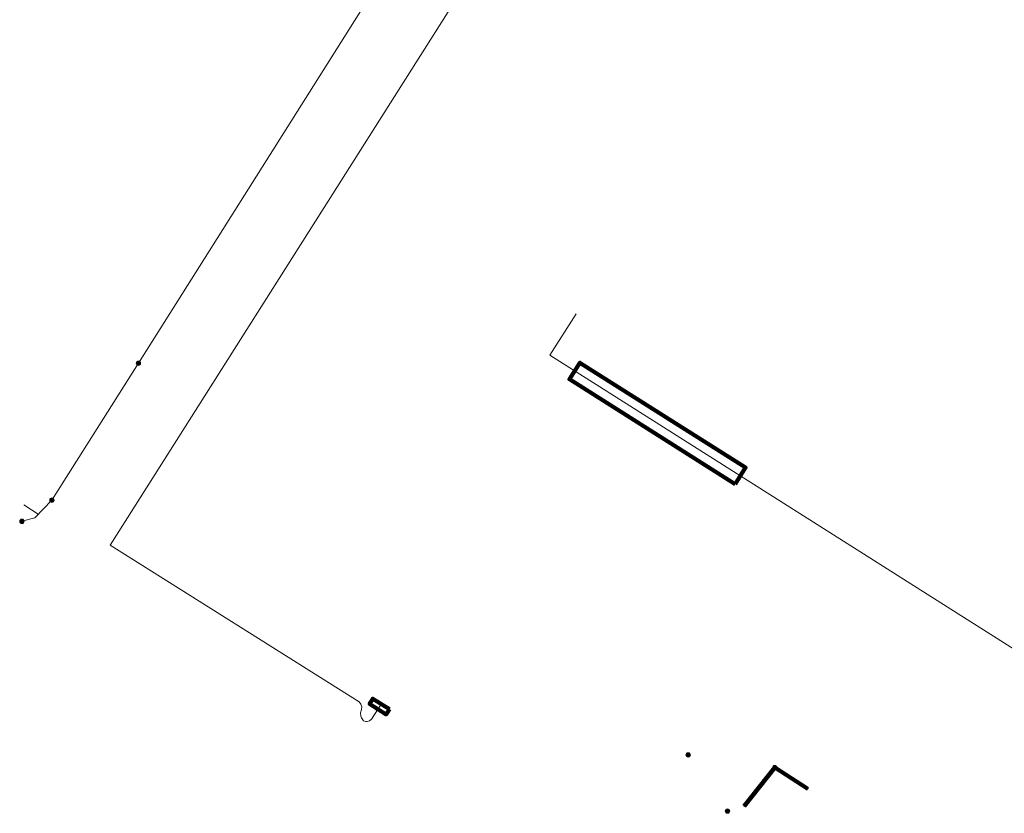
# Model space of a CAD drawing. Header units: metres. Extents: x 153756 to 154348, y 463867 to 464433.
# Tile 1 of 76: x 153817 to 153868, y 463916 to 463957. Entities that reach past the tile are written whole.
import ezdxf
from ezdxf.lldxf.tags import DXFTag

# ---------------------------------------------------------------- set-up
doc = ezdxf.new("R2010")
doc.units = ezdxf.units.M
doc.header["$LTSCALE"] = 0.5
doc.layers.get('0').update_dxf_attribs({"linetype": 'CONTINUOUS'})
for name, color, linetype, lineweight in [('B-PV-KL-DATA_HULPSTUK_KPN BV-S', 90, 'CONTINUOUS', 25), ('B-PV-KL-DATA_KABELBED_KPN BV-G', 90, 'CONTINUOUS', 100), ('B-PV-KL-ET_LS_400 V_STEDIN NETBEHEER BV-G', 190, 'KL-LS-SO', 18), ('B-PV-KL-ET_LS_HULPSTUK_STEDIN NETBEHEER BV-S', 190, 'CONTINUOUS', 25), ('B-PV-KL-ET_LS_MANTELBUIS_POLYVINYLCHLORIDE PVC_75_STEDIN NETBEHEER BV-G', 190, 'CONTINUOUS', 100), ('B-PV-KL-ET_LS_MANTELBUIS_STEDIN NETBEHEER BV-G', 190, 'CONTINUOUS', 100)]:
    doc.layers.add(name, color=color, linetype=linetype, lineweight=lineweight)
doc.styles.add('NLCS-ISO', font='txt')
tags = doc.linetypes.add('KL-LS-SO', pattern='A,4,-1,[103,NLCS.SHX,S=0.75,R=0,X=0,Y=0],-1,4,-1,["L",Standard,S=1,R=0,X=0,Y=-0.5],-2', length=13).pattern_tags.tags
tags[18] = DXFTag(74, 10)

# ---------------------------------------------------------------- blocks, each defined once
blk = doc.blocks.new('SKL-WTB_HULP_MOF-SO')
at = {"linetype": 'ByBlock', "lineweight": 18}
h = blk.add_hatch(color=0, dxfattribs=at)
h.dxf.hatch_style = 1
h.paths.add_polyline_path([(-0.5625, 0, 1), (0.5625, 0, 1)])
at = {"color": 0, "linetype": 'ByBlock', "lineweight": 18}
blk.add_circle((0, 0), 0.5625, dxfattribs=at)
at = {"color": 0, "linetype": 'ByBlock', "lineweight": 18, "style": 'NLCS-ISO', "flags": 1}
for tag, p in [('TYPE', (1.5, 0)), ('OMSCHRIJVING', (1.5, -3)), ('LABEL', (1.5, -1.5))]:
    blk.add_attdef(tag, p, '', height=1, dxfattribs=at)
blk = doc.blocks.new('SKL-WTB_HULP_OVERIG-SO')
at = {"color": 0, "linetype": 'ByBlock', "lineweight": 18}
for points in [[(-0.14, 0.14), (0.14, -0.14)], [(0.14, 0.14), (-0.14, -0.14)]]:
    blk.add_lwpolyline(points, dxfattribs=at)
at = {"color": 0, "linetype": 'ByBlock', "lineweight": 18, "style": 'NLCS-ISO', "flags": 1}
for tag, p in [('TYPE', (1.5, 0)), ('OMSCHRIJVING', (1.5, -3)), ('LABEL', (1.5, -1.5))]:
    blk.add_attdef(tag, p, '', height=1, dxfattribs=at)

msp = doc.modelspace()

# ---------------------------------------------------------------- linework, layer by layer
at = {"layer": 'B-PV-KL-DATA_KABELBED_KPN BV-G', "ltscale": 0.5, "flags": 128}
for points in [[(153854.431, 463916.802), (153855.983, 463918.76)], [(153855.983, 463918.76), (153857.667, 463917.681)]]:
    msp.add_lwpolyline(points, dxfattribs=at)
at = {"layer": 'B-PV-KL-ET_LS_400 V_STEDIN NETBEHEER BV-G', "ltscale": 0.5, "flags": 128}
for points in [[(153835.912, 463922.003), (153835.417, 463921.224), (153835.315, 463921.148), (153835.192, 463921.115), (153835.129, 463921.116), (153835.007, 463921.153), (153834.908, 463921.295), (153834.879, 463921.378), (153834.866, 463921.551), (153834.915, 463921.718), (153834.926, 463921.862), (153834.885, 463922), (153834.797, 463922.113), (153822.103, 463930.095), (153866.602, 464000.325), (153872.067, 463997.058), (153871.853, 463996.718), (153874.899, 463994.899), (153874.952, 463994.983)], [(153912.257, 463971.07), (153878.729, 463918.12), (153844.511, 463939.785), (153845.849, 463941.898)], [(153823.533, 463939.38), (153836.77, 463960.353)], [(153819.126, 463932.397), (153823.533, 463939.38)], [(153817.594, 463931.319), (153818.25, 463931.498), (153819.126, 463932.397)], [(153817.691, 463932.158), (153818.427, 463931.689)]]:
    msp.add_lwpolyline(points, dxfattribs=at)
at = {"layer": 'B-PV-KL-ET_LS_MANTELBUIS_POLYVINYLCHLORIDE PVC_75_STEDIN NETBEHEER BV-G', "ltscale": 0.5, "flags": 128}
msp.add_lwpolyline([(153853.961, 463933.212), (153854.495, 463934.056), (153846.047, 463939.404), (153845.513, 463938.56), (153853.961, 463933.212)], dxfattribs=at)
at = {"layer": 'B-PV-KL-ET_LS_MANTELBUIS_STEDIN NETBEHEER BV-G', "ltscale": 0.5, "flags": 128}
msp.add_lwpolyline([(153836.335, 463921.737), (153835.488, 463922.27), (153835.324, 463922.01), (153836.168, 463921.474), (153836.335, 463921.737)], dxfattribs=at)

# ---------------------------------------------------------------- block references
at = {"layer": 'B-PV-KL-DATA_HULPSTUK_KPN BV-S', "xscale": 0.2, "yscale": 0.2, "zscale": 0.2}
for name, p in [('SKL-WTB_HULP_MOF-SO', (153851.569, 463919.408)), ('SKL-WTB_HULP_MOF-SO', (153855.983, 463918.761)), ('SKL-WTB_HULP_OVERIG-SO', (153855.983, 463918.761)), ('SKL-WTB_HULP_OVERIG-SO', (153855.983, 463918.761)), ('SKL-WTB_HULP_OVERIG-SO', (153857.667, 463917.681)), ('SKL-WTB_HULP_OVERIG-SO', (153854.431, 463916.802)), ('SKL-WTB_HULP_MOF-SO', (153853.573, 463916.542))]:
    msp.add_blockref(name, p, dxfattribs=at)
at = {"layer": 'B-PV-KL-ET_LS_HULPSTUK_STEDIN NETBEHEER BV-S', "xscale": 0.2, "yscale": 0.2, "zscale": 0.2}
for p in [(153823.533, 463939.38), (153819.126, 463932.397), (153817.594, 463931.319)]:
    msp.add_blockref('SKL-WTB_HULP_MOF-SO', p, dxfattribs=at)

doc.saveas('drawing.dxf')
